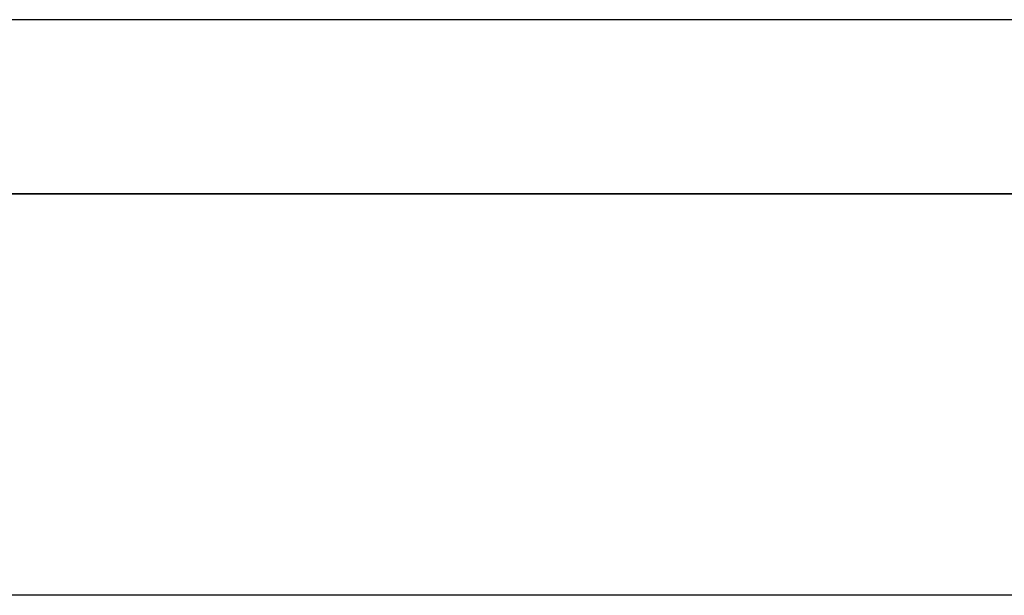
# Model space of a CAD drawing. Header units: metres. Extents: x 397.7 to 427.5, y 12.7 to 28.4.
# Tile 89 of 144: x 406.642 to 407.546, y 27.699 to 28.228. Entities that reach past the tile are written whole.
import ezdxf

# ---------------------------------------------------------------- set-up
doc = ezdxf.new("R2010")
doc.units = ezdxf.units.M
doc.layers.add('01_SUELOS', color=7, linetype='Continuous', lineweight=25, true_color=0x007f00)
doc.layers.add('A-WALL-____-MCUT', color=7, linetype='Continuous', lineweight=25)
doc.layers.add('A-WALL-____-OTLN', color=7, linetype='Continuous', lineweight=25)

# ---------------------------------------------------------------- blocks, each defined once
blk = doc.blocks.new('Family - Evans P3-156328-06_TEL_P3')
at = {"layer": 'A-WALL-____-MCUT', "color": 253, "true_color": 0xaaaaaa}
blk.add_line((2.89049, 0.05), (0, 0.05), dxfattribs=at)
at = {"layer": 'A-WALL-____-OTLN', "color": 253, "true_color": 0xaaaaaa}
blk.add_line((2.89049, 0.05), (0, 0.05), dxfattribs=at)
blk = doc.blocks.new('Family - Evans P3-156349-06_TEL_P3')
at = {"layer": 'A-WALL-____-MCUT', "color": 253, "true_color": 0xaaaaaa}
for p, q in [((25.58768, 0.16), (0.03316, 0.16)), ((0, 0), (25.55598, 0))]:
    blk.add_line(p, q, dxfattribs=at)
at = {"layer": 'A-WALL-____-OTLN', "color": 253, "true_color": 0xaaaaaa}
for p, q in [((25.58768, 0.16), (0.03316, 0.16)), ((0, 0), (25.55598, 0))]:
    blk.add_line(p, q, dxfattribs=at)
at = {"layer": 'A-WALL-____-OTLN', "color": 253, "lineweight": 18, "true_color": 0xaaaaaa}
blk.add_line((0, 0), (25.55598, 0), dxfattribs=at)
blk = doc.blocks.new('Family - Paviment P3-156431-06_TEL_P3')
at = {"layer": '01_SUELOS', "color": 9, "true_color": 0xaad4aa}
for p, q in [((12.35361, 14.95767), (2.96349, 14.95764)), ((2.96349, 14.95764), (12.35361, 14.95767))]:
    blk.add_line(p, q, dxfattribs=at)
blk = doc.blocks.new('LONDR55-XX_ZZ-ARQ-CAA-M3D-Londres55_ifc-1-06_TEL_P3')
at = {"layer": '01_SUELOS', "color": 253, "lineweight": 18, "true_color": 0xaaaaaa}
blk.add_blockref('Family - Paviment P3-156431-06_TEL_P3', (398.29523, 13.11061), dxfattribs=at)
at = {"layer": 'A-WALL-____-OTLN', "color": 253, "lineweight": 18, "true_color": 0xaaaaaa, "rotation": 180}
blk.add_blockref('Family - Evans P3-156349-06_TEL_P3', (426.84641, 28.22825), dxfattribs=at)
at = {"layer": 'A-WALL-____-OTLN', "color": 253, "lineweight": 18, "true_color": 0xaaaaaa}
blk.add_blockref('Family - Evans P3-156328-06_TEL_P3', (405.99698, 27.64946), dxfattribs=at)

msp = doc.modelspace()

# ---------------------------------------------------------------- block references
at = {"lineweight": 5}
msp.add_blockref('LONDR55-XX_ZZ-ARQ-CAA-M3D-Londres55_ifc-1-06_TEL_P3', (0, 0), dxfattribs=at)

doc.saveas('drawing.dxf')
